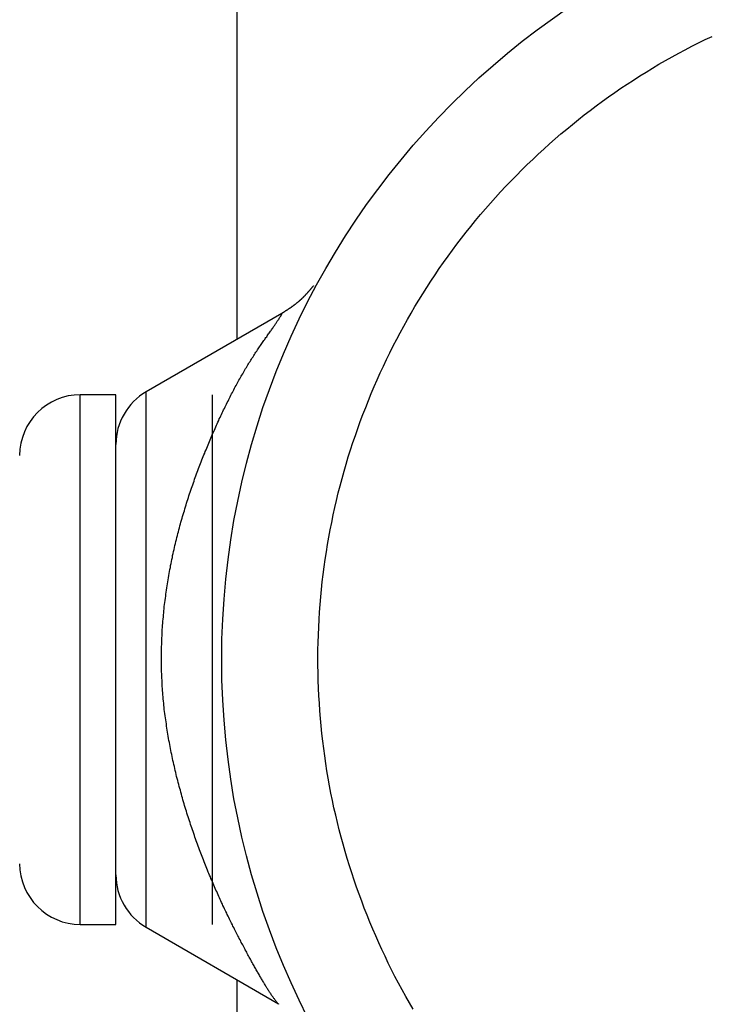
# Model space of a CAD drawing. Extents: x 7.6 to 27.1, y 2.7 to 20.5.
# Tile 70 of 136: x 17.226 to 17.674, y 15.475 to 16.114. Entities that reach past the tile are written whole.
import ezdxf

# ---------------------------------------------------------------- set-up
doc = ezdxf.new("R2010")
doc.units = 0
doc.layers.get('0').update_dxf_attribs({"linetype": 'CONTINUOUS'})

msp = doc.modelspace()

# ---------------------------------------------------------------- linework, layer by layer
at = {"color": 7, "linetype": 'CONTINUOUS'}
for p, q in [((17.36698, 15.90663), (17.36698, 16.42377)), ((17.39609, 15.92345), (17.30792, 15.87254)), ((17.28823, 15.87065), (17.2651, 15.87065)), ((17.28823, 15.5269), (17.28823, 15.87065)), ((17.35073, 15.87065), (17.35073, 15.5269)), ((17.2651, 15.5269), (17.28823, 15.5269)), ((17.30792, 15.52501), (17.39385, 15.4754)), ((17.36698, 14.97377), (17.36698, 15.49091))]:
    msp.add_line(p, q, dxfattribs=at)
at = {"color": 8, "linetype": 'CONTINUOUS'}
for p, q in [((17.30792, 15.52501), (17.30792, 15.87254)), ((17.2651, 15.5269), (17.2651, 15.87065))]:
    msp.add_line(p, q, dxfattribs=at)
at = {"color": 7}
for points in [[(17.4813, 15.4718, 0), (17.4789, 15.476, 0), (17.4765, 15.4802, 0), (17.4741, 15.4845, 0), (17.4718, 15.4888, 0), (17.4695, 15.4931, 0), (17.4673, 15.4974, 0), (17.4652, 15.5018, 0), (17.4631, 15.5062, 0), (17.461, 15.5106, 0), (17.459, 15.515, 0), (17.457, 15.5194, 0), (17.4551, 15.5239, 0), (17.4532, 15.5284, 0), (17.4514, 15.5329, 0), (17.4496, 15.5374, 0), (17.4479, 15.5419, 0), (17.4462, 15.5465, 0), (17.4446, 15.5511, 0), (17.443, 15.5557, 0), (17.4414, 15.5603, 0), (17.44, 15.5649, 0), (17.4385, 15.5696, 0), (17.4372, 15.5742, 0), (17.4358, 15.5789, 0), (17.4345, 15.5836, 0), (17.4333, 15.5883, 0), (17.4321, 15.5931, 0), (17.431, 15.5978, 0), (17.4299, 15.6026, 0), (17.4289, 15.6073, 0), (17.4279, 15.6121, 0), (17.427, 15.6169, 0), (17.4262, 15.6217, 0), (17.4253, 15.6265, 0), (17.4246, 15.6314, 0), (17.4239, 15.6362, 0), (17.4232, 15.6411, 0), (17.4226, 15.6459, 0), (17.4221, 15.6508, 0), (17.4216, 15.6557, 0), (17.4211, 15.6606, 0), (17.4207, 15.6655, 0), (17.4204, 15.6704, 0), (17.4201, 15.6753, 0), (17.4199, 15.6802, 0), (17.4197, 15.6852, 0), (17.4196, 15.6901, 0), (17.4195, 15.6951, 0), (17.4195, 15.7, 0), (17.4195, 15.705, 0), (17.4196, 15.7099, 0), (17.4198, 15.7148, 0), (17.42, 15.7198, 0), (17.4202, 15.7247, 0), (17.4205, 15.7296, 0), (17.4209, 15.7345, 0), (17.4213, 15.7394, 0), (17.4218, 15.7443, 0), (17.4223, 15.7492, 0), (17.4229, 15.754, 0), (17.4235, 15.7589, 0), (17.4242, 15.7638, 0), (17.425, 15.7686, 0), (17.4257, 15.7734, 0), (17.4266, 15.7782, 0), (17.4275, 15.783, 0), (17.4284, 15.7878, 0), (17.4294, 15.7926, 0), (17.4305, 15.7974, 0), (17.4316, 15.8021, 0), (17.4327, 15.8069, 0), (17.4339, 15.8116, 0), (17.4352, 15.8163, 0), (17.4365, 15.821, 0), (17.4378, 15.8256, 0), (17.4392, 15.8303, 0), (17.4407, 15.8349, 0), (17.4422, 15.8396, 0), (17.4438, 15.8442, 0), (17.4454, 15.8488, 0), (17.447, 15.8533, 0), (17.4487, 15.8579, 0), (17.4505, 15.8624, 0), (17.4523, 15.8669, 0), (17.4541, 15.8714, 0), (17.456, 15.8759, 0), (17.458, 15.8804, 0), (17.46, 15.8848, 0), (17.462, 15.8892, 0), (17.4641, 15.8936, 0), (17.4662, 15.8979, 0), (17.4684, 15.9023, 0), (17.4707, 15.9066, 0), (17.4729, 15.9109, 0), (17.4753, 15.9152, 0), (17.4777, 15.9194, 0), (17.4801, 15.9236, 0), (17.4825, 15.9278, 0), (17.4851, 15.932, 0), (17.4876, 15.9362, 0), (17.4902, 15.9403, 0), (17.4929, 15.9444, 0), (17.4956, 15.9484, 0), (17.4983, 15.9525, 0), (17.5011, 15.9565, 0), (17.504, 15.9605, 0), (17.5069, 15.9644, 0), (17.5098, 15.9683, 0), (17.5128, 15.9722, 0), (17.5158, 15.9761, 0), (17.5188, 15.9799, 0), (17.5219, 15.9837, 0), (17.5251, 15.9875, 0), (17.5283, 15.9913, 0), (17.5315, 15.995, 0), (17.5348, 15.9986, 0), (17.5381, 16.0023, 0), (17.5415, 16.0059, 0), (17.5449, 16.0095, 0), (17.5484, 16.013, 0), (17.5519, 16.0165, 0), (17.5554, 16.02, 0), (17.559, 16.0234, 0), (17.5626, 16.0268, 0), (17.5662, 16.0301, 0), (17.5699, 16.0334, 0), (17.5736, 16.0367, 0), (17.5773, 16.0399, 0), (17.5811, 16.043, 0), (17.5849, 16.0461, 0), (17.5887, 16.0492, 0), (17.5925, 16.0522, 0), (17.5964, 16.0552, 0), (17.6003, 16.0582, 0), (17.6043, 16.0611, 0), (17.6083, 16.0639, 0), (17.6123, 16.0667, 0), (17.6163, 16.0695, 0), (17.6204, 16.0722, 0), (17.6244, 16.0748, 0), (17.6286, 16.0775, 0), (17.6327, 16.08, 0), (17.6369, 16.0826, 0), (17.641, 16.0851, 0), (17.6453, 16.0875, 0), (17.6495, 16.0899, 0), (17.6538, 16.0922, 0), (17.6581, 16.0945, 0), (17.6624, 16.0968, 0), (17.6667, 16.099, 0), (17.6711, 16.1011, 0), (17.6755, 16.1032, 0)], [(17.4166, 15.9414, 0), (17.4165, 15.9412, 0), (17.4163, 15.9411, 0), (17.4162, 15.9409, 0), (17.4161, 15.9408, 0), (17.416, 15.9407, 0), (17.4159, 15.9405, 0), (17.4158, 15.9404, 0), (17.4156, 15.9402, 0), (17.4155, 15.9401, 0), (17.4154, 15.94, 0), (17.4153, 15.9398, 0), (17.4152, 15.9397, 0), (17.4151, 15.9396, 0), (17.4149, 15.9394, 0), (17.4148, 15.9393, 0), (17.4147, 15.9391, 0), (17.4146, 15.939, 0), (17.4145, 15.9389, 0), (17.4144, 15.9387, 0), (17.4142, 15.9386, 0), (17.4141, 15.9385, 0), (17.414, 15.9383, 0), (17.4139, 15.9382, 0), (17.4138, 15.938, 0), (17.4136, 15.9379, 0), (17.4135, 15.9378, 0), (17.4134, 15.9376, 0), (17.4133, 15.9375, 0), (17.4132, 15.9374, 0), (17.4131, 15.9372, 0), (17.4129, 15.9371, 0), (17.4128, 15.937, 0), (17.4127, 15.9368, 0), (17.4126, 15.9367, 0), (17.4125, 15.9366, 0), (17.4123, 15.9364, 0), (17.4122, 15.9363, 0), (17.4121, 15.9362, 0), (17.412, 15.936, 0), (17.4118, 15.9359, 0), (17.4117, 15.9358, 0), (17.4116, 15.9356, 0), (17.4115, 15.9355, 0), (17.4114, 15.9354, 0), (17.4112, 15.9352, 0), (17.4111, 15.9351, 0), (17.411, 15.935, 0), (17.4109, 15.9348, 0), (17.4107, 15.9347, 0), (17.4106, 15.9346, 0), (17.4105, 15.9344, 0), (17.4104, 15.9343, 0), (17.4102, 15.9342, 0), (17.4101, 15.9341, 0), (17.41, 15.9339, 0), (17.4098, 15.9338, 0), (17.4097, 15.9337, 0), (17.4096, 15.9335, 0), (17.4095, 15.9334, 0), (17.4093, 15.9333, 0), (17.4092, 15.9332, 0), (17.4091, 15.933, 0), (17.4089, 15.9329, 0), (17.4088, 15.9328, 0), (17.4087, 15.9327, 0), (17.4085, 15.9325, 0), (17.4084, 15.9324, 0), (17.4083, 15.9323, 0), (17.4082, 15.9322, 0), (17.408, 15.9321, 0), (17.4079, 15.9319, 0), (17.4077, 15.9318, 0), (17.4076, 15.9317, 0), (17.4075, 15.9316, 0), (17.4073, 15.9315, 0), (17.4072, 15.9313, 0), (17.4071, 15.9312, 0), (17.4069, 15.9311, 0), (17.4068, 15.931, 0), (17.4067, 15.9309, 0), (17.4065, 15.9308, 0), (17.4064, 15.9306, 0), (17.4062, 15.9305, 0), (17.4061, 15.9304, 0), (17.406, 15.9303, 0), (17.4058, 15.9302, 0), (17.4057, 15.9301, 0), (17.4055, 15.93, 0), (17.4054, 15.9298, 0), (17.4052, 15.9297, 0), (17.4051, 15.9296, 0), (17.405, 15.9295, 0), (17.4048, 15.9294, 0), (17.4047, 15.9293, 0), (17.4045, 15.9292, 0), (17.4044, 15.9291, 0), (17.4042, 15.929, 0), (17.4041, 15.9288, 0), (17.4039, 15.9287, 0), (17.4038, 15.9286, 0), (17.4036, 15.9285, 0), (17.4035, 15.9284, 0), (17.4034, 15.9283, 0), (17.4032, 15.9282, 0), (17.4031, 15.9281, 0), (17.4029, 15.928, 0), (17.4028, 15.9279, 0), (17.4026, 15.9278, 0), (17.4025, 15.9277, 0), (17.4023, 15.9276, 0), (17.4022, 15.9275, 0), (17.402, 15.9273, 0), (17.4019, 15.9272, 0), (17.4017, 15.9271, 0), (17.4016, 15.927, 0), (17.4014, 15.9269, 0), (17.4013, 15.9268, 0), (17.4011, 15.9267, 0), (17.401, 15.9266, 0), (17.4008, 15.9265, 0), (17.4006, 15.9264, 0), (17.4005, 15.9263, 0), (17.4003, 15.9262, 0), (17.4002, 15.9261, 0), (17.4, 15.926, 0), (17.3999, 15.9259, 0), (17.3997, 15.9258, 0), (17.3996, 15.9257, 0), (17.3994, 15.9256, 0), (17.3993, 15.9255, 0), (17.3991, 15.9254, 0), (17.399, 15.9253, 0), (17.3988, 15.9252, 0), (17.3987, 15.9251, 0), (17.3985, 15.925, 0), (17.3983, 15.9249, 0), (17.3982, 15.9248, 0), (17.398, 15.9247, 0), (17.3979, 15.9246, 0), (17.3977, 15.9245, 0), (17.3976, 15.9244, 0), (17.3974, 15.9243, 0), (17.3973, 15.9242, 0), (17.3971, 15.9241, 0), (17.3969, 15.924, 0), (17.3968, 15.9239, 0), (17.3966, 15.9238, 0), (17.3965, 15.9237, 0), (17.3963, 15.9236, 0), (17.3962, 15.9235, 0), (17.396, 15.9234, 0), (17.3958, 15.9233, 0), (17.3957, 15.9232, 0), (17.3955, 15.9231, 0), (17.3954, 15.923, 0), (17.3952, 15.9229, 0), (17.3951, 15.9228, 0), (17.3949, 15.9227, 0), (17.3948, 15.9226, 0)], [(17.3939, 15.4754, 0), (17.3939, 15.4753, 0), (17.3939, 15.4752, 0), (17.3939, 15.4752, 0), (17.3939, 15.4752, 0), (17.3939, 15.4752, 0), (17.3938, 15.4752, 0), (17.3937, 15.4753, 0), (17.3936, 15.4754, 0), (17.3935, 15.4755, 0), (17.3934, 15.4756, 0), (17.3933, 15.4758, 0), (17.3931, 15.476, 0), (17.3929, 15.4762, 0), (17.3927, 15.4764, 0), (17.3926, 15.4767, 0), (17.3923, 15.4769, 0), (17.3921, 15.4772, 0), (17.3919, 15.4775, 0), (17.3917, 15.4778, 0), (17.3914, 15.4782, 0), (17.3912, 15.4785, 0), (17.3909, 15.4789, 0), (17.3906, 15.4792, 0), (17.3904, 15.4796, 0), (17.3901, 15.48, 0), (17.3898, 15.4804, 0), (17.3895, 15.4808, 0), (17.3892, 15.4812, 0), (17.389, 15.4817, 0), (17.3887, 15.4821, 0), (17.3884, 15.4825, 0), (17.3881, 15.483, 0), (17.3878, 15.4834, 0), (17.3875, 15.4839, 0), (17.3872, 15.4843, 0), (17.3869, 15.4848, 0), (17.3866, 15.4853, 0), (17.3863, 15.4858, 0), (17.386, 15.4862, 0), (17.3857, 15.4867, 0), (17.3854, 15.4872, 0), (17.3851, 15.4877, 0), (17.3848, 15.4883, 0), (17.3845, 15.4888, 0), (17.3841, 15.4893, 0), (17.3838, 15.4898, 0), (17.3835, 15.4904, 0), (17.3832, 15.4909, 0), (17.3829, 15.4915, 0), (17.3825, 15.492, 0), (17.3822, 15.4926, 0), (17.3819, 15.4932, 0), (17.3815, 15.4938, 0), (17.3812, 15.4944, 0), (17.3809, 15.495, 0), (17.3805, 15.4956, 0), (17.3802, 15.4962, 0), (17.3798, 15.4968, 0), (17.3794, 15.4974, 0), (17.3791, 15.4981, 0), (17.3787, 15.4987, 0), (17.3783, 15.4994, 0), (17.378, 15.5001, 0), (17.3776, 15.5007, 0), (17.3772, 15.5014, 0), (17.3768, 15.5021, 0), (17.3764, 15.5028, 0), (17.376, 15.5035, 0), (17.3757, 15.5043, 0), (17.3753, 15.505, 0), (17.3748, 15.5057, 0), (17.3744, 15.5065, 0), (17.374, 15.5072, 0), (17.3736, 15.508, 0), (17.3732, 15.5088, 0), (17.3728, 15.5096, 0), (17.3723, 15.5103, 0), (17.3719, 15.5111, 0), (17.3715, 15.5119, 0), (17.3711, 15.5128, 0), (17.3706, 15.5136, 0), (17.3702, 15.5144, 0), (17.3697, 15.5152, 0), (17.3693, 15.5161, 0), (17.3689, 15.5169, 0), (17.3684, 15.5178, 0), (17.368, 15.5186, 0), (17.3675, 15.5195, 0), (17.3671, 15.5204, 0), (17.3666, 15.5213, 0), (17.3662, 15.5221, 0), (17.3657, 15.523, 0), (17.3652, 15.5239, 0), (17.3648, 15.5248, 0), (17.3643, 15.5258, 0), (17.3639, 15.5267, 0), (17.3634, 15.5276, 0), (17.3629, 15.5285, 0), (17.3625, 15.5295, 0), (17.362, 15.5304, 0), (17.3616, 15.5313, 0), (17.3611, 15.5323, 0), (17.3606, 15.5333, 0), (17.3602, 15.5342, 0), (17.3597, 15.5352, 0), (17.3592, 15.5362, 0), (17.3588, 15.5371, 0), (17.3583, 15.5381, 0), (17.3578, 15.5391, 0), (17.3574, 15.5401, 0), (17.3569, 15.5411, 0), (17.3565, 15.5421, 0), (17.356, 15.5431, 0), (17.3555, 15.5441, 0), (17.3551, 15.5451, 0), (17.3546, 15.5461, 0), (17.3542, 15.5472, 0), (17.3537, 15.5482, 0), (17.3532, 15.5492, 0), (17.3528, 15.5503, 0), (17.3523, 15.5513, 0), (17.3519, 15.5524, 0), (17.3514, 15.5534, 0), (17.3509, 15.5545, 0), (17.3505, 15.5556, 0), (17.35, 15.5566, 0), (17.3496, 15.5577, 0), (17.3491, 15.5588, 0), (17.3487, 15.5599, 0), (17.3482, 15.5609, 0), (17.3478, 15.562, 0), (17.3473, 15.5631, 0), (17.3469, 15.5642, 0), (17.3465, 15.5653, 0), (17.346, 15.5664, 0), (17.3456, 15.5675, 0), (17.3451, 15.5687, 0), (17.3447, 15.5698, 0), (17.3443, 15.5709, 0), (17.3438, 15.572, 0), (17.3434, 15.5732, 0), (17.343, 15.5743, 0), (17.3425, 15.5754, 0), (17.3421, 15.5766, 0), (17.3417, 15.5777, 0), (17.3413, 15.5789, 0), (17.3408, 15.5801, 0), (17.3404, 15.5812, 0), (17.34, 15.5824, 0), (17.3396, 15.5836, 0), (17.3392, 15.5847, 0), (17.3388, 15.5859, 0), (17.3384, 15.5871, 0), (17.338, 15.5883, 0), (17.3376, 15.5895, 0), (17.3372, 15.5906, 0), (17.3368, 15.5918, 0), (17.3364, 15.593, 0), (17.336, 15.5942, 0), (17.3356, 15.5955, 0), (17.3352, 15.5967, 0), (17.3348, 15.5979, 0), (17.3344, 15.5991, 0), (17.334, 15.6003, 0), (17.3337, 15.6015, 0), (17.3333, 15.6028, 0), (17.3329, 15.604, 0), (17.3326, 15.6052, 0), (17.3322, 15.6065, 0), (17.3318, 15.6077, 0), (17.3315, 15.609, 0), (17.3311, 15.6102, 0), (17.3308, 15.6115, 0), (17.3304, 15.6127, 0), (17.3301, 15.614, 0), (17.3297, 15.6152, 0), (17.3294, 15.6165, 0), (17.3291, 15.6178, 0), (17.3287, 15.619, 0), (17.3284, 15.6203, 0), (17.3281, 15.6216, 0), (17.3277, 15.6229, 0), (17.3274, 15.6241, 0), (17.3271, 15.6254, 0), (17.3268, 15.6267, 0), (17.3265, 15.628, 0), (17.3262, 15.6293, 0), (17.3259, 15.6306, 0), (17.3256, 15.6319, 0), (17.3253, 15.6332, 0), (17.3251, 15.6345, 0), (17.3248, 15.6358, 0), (17.3245, 15.6371, 0), (17.3242, 15.6384, 0), (17.324, 15.6397, 0), (17.3237, 15.641, 0), (17.3234, 15.6424, 0), (17.3232, 15.6437, 0), (17.323, 15.645, 0), (17.3227, 15.6463, 0), (17.3225, 15.6476, 0), (17.3222, 15.649, 0), (17.322, 15.6503, 0), (17.3218, 15.6516, 0), (17.3216, 15.653, 0), (17.3214, 15.6543, 0), (17.3212, 15.6556, 0), (17.321, 15.657, 0), (17.3208, 15.6583, 0), (17.3206, 15.6597, 0), (17.3204, 15.661, 0), (17.3202, 15.6623, 0), (17.3201, 15.6637, 0), (17.3199, 15.665, 0), (17.3197, 15.6664, 0), (17.3196, 15.6677, 0), (17.3194, 15.6691, 0), (17.3193, 15.6704, 0), (17.3192, 15.6718, 0), (17.319, 15.6732, 0), (17.3189, 15.6745, 0), (17.3188, 15.6759, 0), (17.3187, 15.6772, 0), (17.3186, 15.6786, 0), (17.3185, 15.6799, 0), (17.3184, 15.6813, 0), (17.3183, 15.6827, 0), (17.3182, 15.684, 0), (17.3182, 15.6854, 0), (17.3181, 15.6868, 0), (17.318, 15.6881, 0), (17.318, 15.6895, 0), (17.3179, 15.6909, 0), (17.3179, 15.6922, 0), (17.3179, 15.6936, 0), (17.3178, 15.695, 0), (17.3178, 15.6963, 0), (17.3178, 15.6977, 0), (17.3178, 15.6991, 0), (17.3178, 15.7004, 0), (17.3178, 15.7018, 0), (17.3178, 15.7032, 0), (17.3179, 15.7045, 0), (17.3179, 15.7059, 0), (17.3179, 15.7073, 0), (17.318, 15.7086, 0), (17.318, 15.71, 0), (17.3181, 15.7114, 0), (17.3181, 15.7128, 0), (17.3182, 15.7141, 0), (17.3183, 15.7155, 0), (17.3183, 15.7168, 0), (17.3184, 15.7182, 0), (17.3185, 15.7196, 0), (17.3186, 15.7209, 0), (17.3187, 15.7223, 0), (17.3188, 15.7237, 0), (17.3189, 15.725, 0), (17.3191, 15.7264, 0), (17.3192, 15.7277, 0), (17.3193, 15.7291, 0), (17.3194, 15.7305, 0), (17.3196, 15.7318, 0), (17.3197, 15.7332, 0), (17.3199, 15.7345, 0), (17.32, 15.7359, 0), (17.3202, 15.7372, 0), (17.3204, 15.7386, 0), (17.3206, 15.7399, 0), (17.3207, 15.7412, 0), (17.3209, 15.7426, 0), (17.3211, 15.7439, 0), (17.3213, 15.7453, 0), (17.3215, 15.7466, 0), (17.3217, 15.7479, 0), (17.3219, 15.7493, 0), (17.3221, 15.7506, 0), (17.3224, 15.7519, 0), (17.3226, 15.7533, 0), (17.3228, 15.7546, 0), (17.3231, 15.7559, 0), (17.3233, 15.7572, 0), (17.3236, 15.7585, 0), (17.3238, 15.7598, 0), (17.3241, 15.7612, 0), (17.3243, 15.7625, 0), (17.3246, 15.7638, 0), (17.3249, 15.7651, 0), (17.3251, 15.7664, 0), (17.3254, 15.7677, 0), (17.3257, 15.769, 0), (17.326, 15.7703, 0), (17.3263, 15.7715, 0), (17.3266, 15.7728, 0), (17.3269, 15.7741, 0), (17.3272, 15.7754, 0), (17.3275, 15.7767, 0), (17.3278, 15.7779, 0), (17.3282, 15.7792, 0), (17.3285, 15.7805, 0), (17.3288, 15.7817, 0), (17.3292, 15.783, 0), (17.3295, 15.7843, 0), (17.3298, 15.7855, 0), (17.3302, 15.7868, 0), (17.3305, 15.788, 0), (17.3309, 15.7893, 0), (17.3312, 15.7905, 0), (17.3316, 15.7917, 0), (17.3319, 15.793, 0), (17.3323, 15.7942, 0), (17.3327, 15.7954, 0), (17.3331, 15.7967, 0), (17.3334, 15.7979, 0), (17.3338, 15.7991, 0), (17.3342, 15.8003, 0), (17.3346, 15.8015, 0), (17.335, 15.8027, 0), (17.3354, 15.8039, 0), (17.3357, 15.8051, 0), (17.3361, 15.8063, 0), (17.3365, 15.8075, 0), (17.3369, 15.8087, 0), (17.3373, 15.8099, 0), (17.3378, 15.8111, 0), (17.3382, 15.8122, 0), (17.3386, 15.8134, 0), (17.339, 15.8146, 0), (17.3394, 15.8158, 0), (17.3398, 15.8169, 0), (17.3402, 15.8181, 0), (17.3407, 15.8192, 0), (17.3411, 15.8204, 0), (17.3415, 15.8215, 0), (17.3419, 15.8227, 0), (17.3424, 15.8238, 0), (17.3428, 15.8249, 0), (17.3432, 15.8261, 0), (17.3437, 15.8272, 0), (17.3441, 15.8283, 0), (17.3446, 15.8294, 0), (17.345, 15.8305, 0), (17.3454, 15.8316, 0), (17.3459, 15.8327, 0), (17.3463, 15.8338, 0), (17.3468, 15.8349, 0), (17.3472, 15.836, 0), (17.3477, 15.8371, 0), (17.3481, 15.8382, 0), (17.3486, 15.8393, 0), (17.349, 15.8403, 0), (17.3495, 15.8414, 0), (17.3499, 15.8425, 0), (17.3504, 15.8435, 0), (17.3508, 15.8446, 0), (17.3513, 15.8456, 0), (17.3518, 15.8467, 0), (17.3522, 15.8477, 0), (17.3527, 15.8487, 0), (17.3531, 15.8498, 0), (17.3536, 15.8508, 0), (17.3541, 15.8518, 0), (17.3545, 15.8528, 0), (17.355, 15.8539, 0), (17.3554, 15.8549, 0), (17.3559, 15.8559, 0), (17.3564, 15.8569, 0), (17.3568, 15.8578, 0), (17.3573, 15.8588, 0), (17.3578, 15.8598, 0), (17.3582, 15.8608, 0), (17.3587, 15.8618, 0), (17.3592, 15.8627, 0), (17.3596, 15.8637, 0), (17.3601, 15.8646, 0), (17.3606, 15.8656, 0), (17.3611, 15.8665, 0), (17.3615, 15.8675, 0), (17.362, 15.8684, 0), (17.3625, 15.8693, 0), (17.3629, 15.8703, 0), (17.3634, 15.8712, 0), (17.3639, 15.8721, 0), (17.3644, 15.873, 0), (17.3648, 15.8739, 0), (17.3653, 15.8748, 0), (17.3658, 15.8757, 0), (17.3663, 15.8766, 0), (17.3667, 15.8774, 0), (17.3672, 15.8783, 0), (17.3677, 15.8792, 0), (17.3682, 15.8801, 0), (17.3687, 15.8809, 0), (17.3691, 15.8818, 0), (17.3696, 15.8826, 0), (17.3701, 15.8834, 0), (17.3706, 15.8843, 0), (17.3711, 15.8851, 0), (17.3715, 15.8859, 0), (17.372, 15.8868, 0), (17.3725, 15.8876, 0), (17.373, 15.8884, 0), (17.3735, 15.8892, 0), (17.3739, 15.89, 0), (17.3744, 15.8907, 0), (17.3749, 15.8915, 0), (17.3754, 15.8923, 0), (17.3759, 15.8931, 0), (17.3763, 15.8938, 0), (17.3768, 15.8946, 0), (17.3773, 15.8953, 0), (17.3778, 15.8961, 0), (17.3783, 15.8968, 0), (17.3787, 15.8976, 0), (17.3792, 15.8983, 0), (17.3797, 15.899, 0), (17.3802, 15.8997, 0), (17.3807, 15.9004, 0), (17.3811, 15.9011, 0), (17.3816, 15.9018, 0), (17.3821, 15.9025, 0), (17.3826, 15.9032, 0), (17.383, 15.9038, 0), (17.3835, 15.9045, 0), (17.3839, 15.9052, 0), (17.3844, 15.9058, 0), (17.3849, 15.9064, 0), (17.3853, 15.9071, 0), (17.3857, 15.9077, 0), (17.3862, 15.9083, 0), (17.3866, 15.9089, 0), (17.387, 15.9095, 0), (17.3874, 15.9101, 0), (17.3878, 15.9106, 0), (17.3882, 15.9112, 0), (17.3886, 15.9118, 0), (17.389, 15.9123, 0), (17.3894, 15.9128, 0), (17.3897, 15.9134, 0), (17.3901, 15.9139, 0), (17.3904, 15.9144, 0), (17.3908, 15.9149, 0), (17.3911, 15.9153, 0), (17.3914, 15.9158, 0), (17.3917, 15.9163, 0), (17.392, 15.9167, 0), (17.3923, 15.9171, 0), (17.3926, 15.9175, 0), (17.3928, 15.9179, 0), (17.3931, 15.9183, 0), (17.3933, 15.9187, 0), (17.3936, 15.919, 0), (17.3938, 15.9194, 0), (17.394, 15.9197, 0), (17.3942, 15.92, 0), (17.3944, 15.9203, 0), (17.3946, 15.9206, 0), (17.3947, 15.9209, 0), (17.3949, 15.9211, 0), (17.395, 15.9213, 0), (17.3951, 15.9215, 0), (17.3953, 15.9217, 0), (17.3954, 15.9219, 0), (17.3955, 15.9221, 0), (17.3956, 15.9222, 0), (17.3956, 15.9223, 0), (17.3957, 15.9224, 0), (17.3958, 15.9226, 0), (17.3958, 15.9227, 0), (17.3959, 15.9227, 0), (17.3959, 15.9228, 0), (17.396, 15.9229, 0), (17.396, 15.923, 0), (17.3961, 15.923, 0), (17.3961, 15.9231, 0), (17.3961, 15.9231, 0), (17.3961, 15.9232, 0), (17.3962, 15.9232, 0), (17.3962, 15.9233, 0)]]:
    msp.add_polyline3d(points, dxfattribs=at)
at = {"color": 7, "linetype": 'CONTINUOUS'}
msp.add_circle((17.86698, 15.69877), 0.51, dxfattribs=at)
for centre, start, end in [((17.3276, 15.83844), 120, 180), ((17.2651, 15.83128), 90, 180), ((17.2651, 15.56627), 180, 270), ((17.3276, 15.5591), 180, 240)]:
    msp.add_arc(centre, 0.03937, start, end, dxfattribs=at)

doc.saveas('drawing.dxf')
